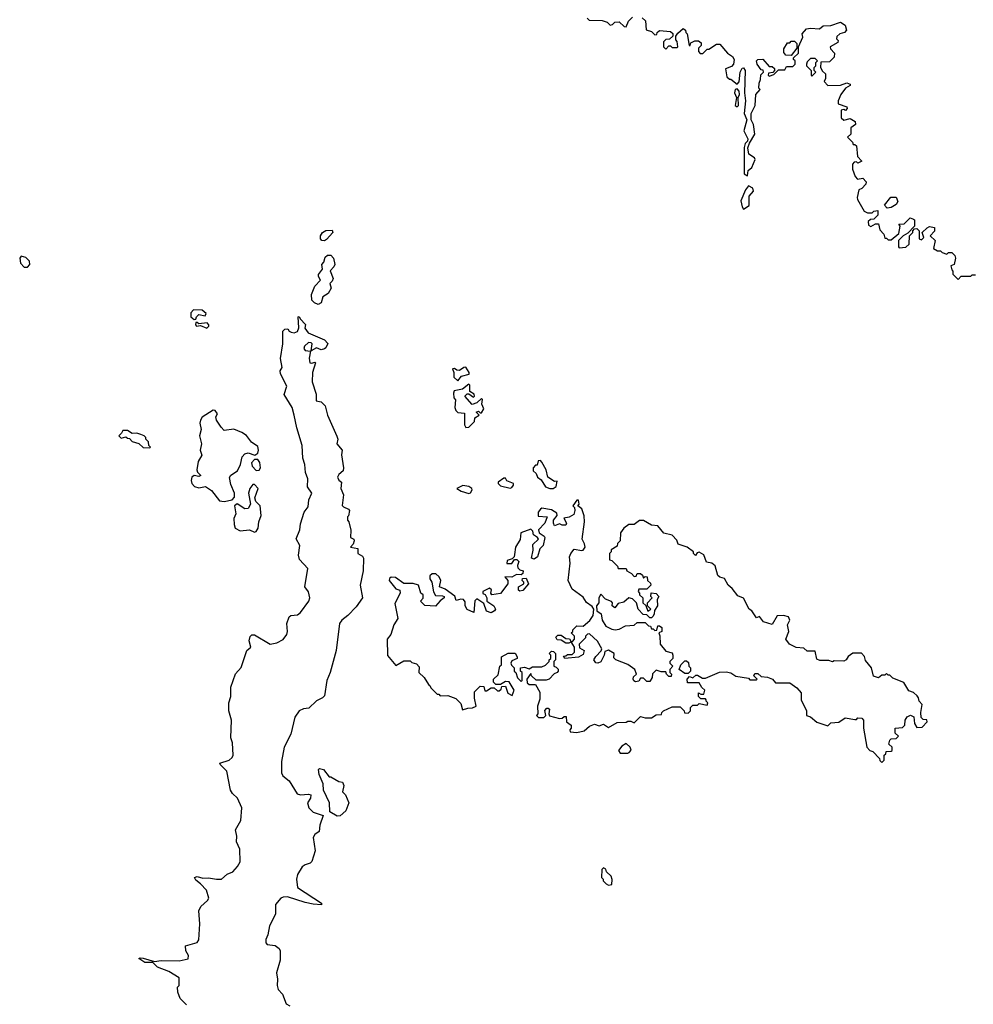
# Model space of a CAD drawing. Extents: x 2380107 to 2585170, y 384273 to 546161.
# Tile 159 of 256: x 2536406 to 2542411, y 417598 to 423795. Entities that reach past the tile are written whole.
import ezdxf

# ---------------------------------------------------------------- set-up
doc = ezdxf.new("R2010")
doc.units = 0

msp = doc.modelspace()

# ---------------------------------------------------------------- linework, layer by layer
at = {"layer": '0CON05XD'}
for points in [[(2539980, 423805), (2539991.7, 423791.7), (2540075, 423790), (2540105, 423780), (2540125, 423760), (2540140, 423765), (2540155, 423780), (2540181.7, 423781.7), (2540211.7, 423751.7), (2540225, 423750), (2540240, 423785), (2540265, 423810)], [(2540327, 423807), (2540347, 423787), (2540351.7, 423731.7), (2540385, 423720), (2540405, 423700), (2540418.3, 423701.7), (2540420, 423715), (2540435, 423727.5), (2540505, 423720), (2540518.3, 423708.3), (2540518.3, 423691.7), (2540498.3, 423671.7), (2540475, 423670), (2540460, 423655), (2540460, 423625), (2540475, 423610), (2540495, 423630), (2540505, 423630), (2540515, 423620), (2540545, 423620), (2540550, 423625), (2540547, 423657), (2540538.3, 423668.3), (2540538.3, 423691.7), (2540550, 423710), (2540585, 423740), (2540598.3, 423728.3), (2540600, 423715), (2540610, 423705), (2540621.7, 423631.7), (2540628.3, 423631.7), (2540631.7, 423648.3), (2540658.3, 423661.7), (2540681.7, 423661.7), (2540698.3, 423648.3), (2540698.3, 423631.7), (2540680, 423615), (2540680, 423595), (2540691.7, 423581.7), (2540708.3, 423581.7), (2540735, 423610), (2540745, 423610), (2540795, 423640), (2540815, 423640), (2540862.5, 423585), (2540894.3, 423564.3), (2540906.2, 423545), (2540901.2, 423515), (2540889.2, 423500.8), (2540850, 423485), (2540860, 423435), (2540875, 423420), (2540885, 423420), (2540925, 423390), (2540936.1, 423403.9), (2540943.3, 423465), (2540955, 423490), (2540965, 423492.5), (2540973.8, 423475), (2540970, 423335), (2540977.5, 423285), (2540968.1, 423205), (2540984.4, 423165), (2540967.1, 423095), (2540992, 423045), (2540988.8, 423031.2), (2540973.8, 423015), (2540969.3, 422990.7), (2540967.5, 422825), (2540988.3, 422811.7), (2540993.8, 422845), (2541016.7, 422865), (2541037.5, 422915), (2541032.5, 422925), (2540998, 422948), (2540991.2, 422988.8), (2541001.2, 423018.8), (2541036.4, 423073.6), (2541027.5, 423135), (2541012, 423165), (2541012.5, 423205), (2541037.5, 423255), (2541042.5, 423325), (2541070, 423355), (2541060, 423365), (2541062.5, 423395), (2541071.7, 423418.3), (2541073, 423447), (2541090, 423465), (2541088.3, 423478.3), (2541075, 423480), (2541050, 423515), (2541046.2, 423535), (2541055, 423543.8), (2541086.2, 423546.2), (2541125, 423500), (2541145, 423500), (2541158.3, 423488.3), (2541160, 423475), (2541148.3, 423461.7), (2541121.7, 423458.3), (2541120, 423445), (2541125, 423440), (2541155, 423450), (2541185, 423480), (2541225, 423480), (2541235, 423500), (2541275, 423500), (2541290, 423515), (2541290, 423535), (2541280, 423545), (2541280, 423555), (2541310, 423585), (2541310, 423625), (2541337.5, 423685), (2541333, 423707), (2541361.7, 423738.3), (2541385, 423742.5), (2541441.7, 423738.3), (2541465, 423756.7), (2541515, 423757.5), (2541575, 423780), (2541605, 423760), (2541611.7, 423728.3), (2541600, 423715), (2541570, 423705), (2541551.7, 423688.3), (2541550, 423675), (2541560, 423665), (2541558.3, 423651.7), (2541510, 423625), (2541511.7, 423611.7), (2541537.5, 423585), (2541535, 423560), (2541505, 423530), (2541451.7, 423528.3), (2541450, 423495), (2541461.7, 423471.7), (2541480, 423455), (2541480, 423425), (2541472.5, 423405), (2541495, 423380), (2541575, 423382.5), (2541615, 423397.5), (2541635, 423390), (2541635, 423380), (2541607, 423363), (2541576.7, 423323.3), (2541560, 423285), (2541560, 423265), (2541615, 423247.5), (2541617.5, 423235), (2541607, 423223), (2541595, 423230), (2541580, 423225), (2541578.3, 423178.3), (2541595, 423162.5), (2541635, 423172.5), (2541667.5, 423155), (2541670, 423135), (2541640, 423115), (2541640, 423075), (2541620, 423055), (2541650, 423025), (2541655, 423010), (2541665, 423010), (2541675, 423000), (2541683, 422933), (2541710, 422905), (2541685, 422892.5), (2541675, 422900), (2541661.7, 422898.3), (2541650, 422885), (2541650, 422855), (2541668.3, 422808.3), (2541681.7, 422791.7), (2541715, 422797.5), (2541736.7, 422775), (2541735, 422760), (2541708.3, 422731.7), (2541690, 422725), (2541680, 422675), (2541683, 422663), (2541725, 422590), (2541745, 422580), (2541775, 422580), (2541785, 422590), (2541810, 422595), (2541810, 422565), (2541785, 422540), (2541763, 422537), (2541750, 422525), (2541751.7, 422501.7), (2541765, 422492.5), (2541795, 422510), (2541815, 422510), (2541823, 422473), (2541847.5, 422445), (2541855, 422420), (2541865, 422420), (2541875, 422410), (2541895, 422410), (2541941.7, 422448.3), (2541950, 422495), (2541941.7, 422508.3), (2541975, 422510), (2542013, 422547), (2542035, 422540), (2542040, 422535), (2542040, 422495), (2541998.3, 422451.7), (2541970, 422435), (2541940, 422405), (2541940, 422365), (2541945, 422360), (2541987, 422363), (2542008.3, 422381.7), (2542010, 422435), (2542030, 422455), (2542030, 422465), (2542041.7, 422478.3), (2542055, 422480), (2542070, 422465), (2542070, 422415), (2542085, 422410), (2542100, 422425), (2542090, 422455), (2542120, 422485), (2542135, 422492.5), (2542167, 422487), (2542167, 422463), (2542140, 422435), (2542170, 422405), (2542160, 422355), (2542185, 422340), (2542205, 422340), (2542215, 422330), (2542245, 422320), (2542255, 422330), (2542275, 422330), (2542295, 422310), (2542300, 422295), (2542290, 422255), (2542270, 422245), (2542275, 422220)], [(2541265, 423570), (2541231.7, 423571.7), (2541218.3, 423588.3), (2541218.3, 423611.7), (2541241.7, 423648.3), (2541255, 423650), (2541265, 423660), (2541285, 423660), (2541300, 423645), (2541300, 423615), (2541265, 423570)], [(2541395, 423440), (2541420, 423465), (2541410, 423475), (2541410, 423495), (2541420, 423505), (2541420, 423525), (2541430, 423535), (2541415, 423550), (2541385, 423550), (2541365, 423530), (2541360, 423515), (2541360, 423505), (2541390, 423475), (2541390, 423445), (2541395, 423440)], [(2540925, 423247.5), (2540932.5, 423255), (2540930, 423305), (2540940, 423325), (2540936.7, 423345), (2540925, 423360), (2540912.5, 423355), (2540907.5, 423335), (2540920, 423305), (2540912.5, 423255), (2540925, 423247.5)], [(2540965, 422602.5), (2541000, 422625), (2541000, 422685), (2541026.2, 422715), (2541022.5, 422735), (2540995, 422750), (2540977.5, 422725), (2540947.5, 422655), (2540955, 422617.5), (2540965, 422602.5)], [(2541868.3, 422608.3), (2541853, 422627), (2541891.7, 422678.3), (2541925, 422677.5), (2541935, 422650), (2541925, 422632.5), (2541895, 422613.3), (2541868.3, 422608.3)], [(2538325, 422402.5), (2538310, 422405), (2538300, 422415), (2538300, 422435), (2538312.5, 422455), (2538335, 422468.8), (2538375, 422470), (2538377.5, 422455), (2538339.3, 422410.7), (2538325, 422402.5)], [(2536435, 422236.7), (2536455, 422237.5), (2536470, 422255), (2536468.8, 422275), (2536445, 422298.8), (2536415, 422307.5), (2536406.4, 422293.6), (2536411.7, 422261.7), (2536435, 422236.7)], [(2538285, 422003.3), (2538263, 422013), (2538245, 422030), (2538243.3, 422065), (2538265, 422117.5), (2538300, 422155), (2538288.3, 422178.3), (2538288.3, 422191.7), (2538312.5, 422225), (2538310, 422255), (2538321.7, 422268.3), (2538329.3, 422300.7), (2538345, 422312.5), (2538365, 422312.5), (2538382.5, 422295), (2538390, 422255), (2538385, 422240), (2538362.5, 422215), (2538380, 422165), (2538375, 422150), (2538360, 422135), (2538367.5, 422105), (2538349.3, 422070.7), (2538315, 422050), (2538305, 422012.5), (2538285, 422003.3)], [(2542275, 422220), (2542281.7, 422211.7), (2542283, 422193), (2542315, 422160), (2542335, 422180), (2542395, 422180), (2542405, 422190), (2542425, 422190)], [(2537505, 421907.5), (2537515, 421910), (2537520, 421925), (2537535, 421940), (2537575, 421930), (2537580, 421945), (2537555, 421966.7), (2537501.7, 421968.3), (2537485, 421950), (2537483.8, 421925), (2537505, 421907.5)], [(2537885, 419924), (2537983.9, 419863.9), (2538025, 419873.3), (2538065, 419893.3), (2538088.8, 419925), (2538093.3, 419945), (2538089.2, 419995), (2538104.3, 420035.7), (2538114.4, 420045.6), (2538155, 420049.4), (2538175.4, 420064.6), (2538227.1, 420135), (2538234.4, 420155), (2538225, 420193.3), (2538201.2, 420225), (2538221.2, 420341.2), (2538167.4, 420397.4), (2538162.5, 420425), (2538170, 420485), (2538146.7, 420526.7), (2538170.6, 420585), (2538175, 420622.5), (2538198, 420695), (2538222.1, 420727.9), (2538227.5, 420772.5), (2538246, 420815), (2538218.6, 420855), (2538221.2, 420905), (2538206.2, 420945), (2538201.9, 420995), (2538188.6, 421035), (2538184.3, 421115), (2538150.8, 421225), (2538134.3, 421305), (2538122.5, 421355), (2538072.5, 421435), (2538088, 421488), (2538048.8, 421565), (2538047.5, 421585), (2538060, 421605), (2538047.7, 421662.3), (2538064.3, 421755), (2538063.3, 421835), (2538075, 421847.5), (2538095, 421850), (2538103.6, 421833.6), (2538115, 421827.5), (2538135, 421823.3), (2538155, 421832.5), (2538163.3, 421855), (2538160, 421925), (2538167, 421927), (2538171.7, 421911.7), (2538207, 421877), (2538203, 421853), (2538223.6, 421823.6), (2538325, 421780), (2538347, 421757), (2538335, 421730), (2538325, 421722.5), (2538305, 421717.5), (2538275, 421730), (2538241.7, 421711.7), (2538247.5, 421755), (2538241.7, 421761.7), (2538225, 421763.3), (2538199.3, 421740.7), (2538196.7, 421725), (2538205, 421713.3), (2538238.3, 421708.3), (2538230, 421665), (2538232.5, 421635), (2538245, 421632.5), (2538265, 421640), (2538270, 421635), (2538251.2, 421575), (2538248, 421515), (2538273, 421437), (2538272.5, 421395), (2538305, 421390), (2538330, 421365), (2538345.7, 421305), (2538404, 421174), (2538410, 421155), (2538403.8, 421125), (2538436.7, 421085), (2538433.6, 421056.4), (2538445.9, 420974.1), (2538443.3, 420955), (2538415, 420932.5), (2538406.7, 420915), (2538415, 420897.5), (2538432.5, 420885), (2538428.8, 420845), (2538445.7, 420805), (2538437.7, 420737.7), (2538445, 420728.8), (2538477.5, 420715), (2538482.5, 420705), (2538477, 420673), (2538470, 420665), (2538470, 420645), (2538480, 420635), (2538491.7, 420581.7), (2538490, 420535), (2538510, 420525), (2538512.5, 420515), (2538507, 420493), (2538490, 420475), (2538535, 420467.5), (2538536.7, 420435), (2538565, 420417.5), (2538571.2, 420405), (2538569.4, 420325), (2538549.5, 420235), (2538565.6, 420155), (2538525, 420100), (2538473.3, 420045), (2538434.7, 420015.3), (2538420.5, 419995), (2538399.2, 419825), (2538362, 419685), (2538341.4, 419635), (2538325, 419538.8), (2538313.6, 419526.4), (2538275, 419507.5), (2538228, 419462), (2538192.6, 419457.4), (2538166.5, 419445), (2538139.6, 419405), (2538113, 419297), (2538072.1, 419215), (2538054.5, 419125), (2538055.6, 419055), (2538064.3, 419035), (2538103.5, 419003.5), (2538153.1, 418923.1), (2538175, 418915.6), (2538225, 418920), (2538238.8, 418915), (2538237.5, 418895), (2538219.5, 418865), (2538226.4, 418835), (2538255, 418807.5), (2538316.7, 418785), (2538295.7, 418725), (2538292.9, 418685), (2538264.2, 418665.8), (2538255, 418646.7), (2538266, 418564), (2538245, 418496), (2538235, 418485.5), (2538203.7, 418476.3), (2538185, 418463.1), (2538156.7, 418415), (2538148.9, 418385), (2538155, 418332.5), (2538307.5, 418235), (2538306.2, 418223.8), (2538255, 418228), (2538205, 418237.5), (2538093, 418273), (2538065, 418272), (2538050, 418265), (2538017.5, 418225), (2538017.1, 418165), (2537979.1, 418090.9), (2537970, 418035), (2537956.2, 418005), (2537956.7, 417985), (2537965, 417973.3), (2538015, 417966.7), (2538039.3, 417949.3), (2538047.5, 417935), (2538046.7, 417875), (2538023.3, 417795), (2538030, 417755), (2538027.5, 417715), (2538035, 417690), (2538061.7, 417661.7), (2538085, 417600), (2538107, 417587)], [(2537585, 421852.5), (2537596.7, 421865), (2537596.7, 421875), (2537586.1, 421886.1), (2537535, 421880), (2537525, 421890), (2537515, 421890), (2537513.3, 421875), (2537520, 421865), (2537545, 421870), (2537585, 421852.5)], [(2539165, 421522.5), (2539189.3, 421550.7), (2539236.7, 421563.3), (2539237.5, 421575), (2539215, 421607.5), (2539203.3, 421606.7), (2539175, 421587.5), (2539158.3, 421588.3), (2539145, 421600), (2539131.7, 421598.3), (2539140, 421575), (2539140, 421545), (2539165, 421522.5)], [(2539215, 421227.5), (2539235, 421230), (2539270, 421265), (2539271.7, 421288.3), (2539300, 421305), (2539280, 421325), (2539295, 421330), (2539305, 421320), (2539315, 421320), (2539330, 421345), (2539317.5, 421375), (2539320, 421405), (2539315, 421410), (2539285, 421382.5), (2539255, 421373.3), (2539210, 421425), (2539225, 421440), (2539235, 421440), (2539265, 421420), (2539270, 421425), (2539268.3, 421438.3), (2539240, 421455), (2539240, 421495), (2539235, 421500), (2539195, 421470), (2539141.7, 421458.3), (2539137.5, 421445), (2539140, 421415), (2539151.7, 421401.7), (2539147.5, 421355), (2539153.3, 421335), (2539165, 421323.3), (2539208.3, 421318.3), (2539206.7, 421245), (2539215, 421227.5)], [(2537695, 420763.3), (2537745, 420772.5), (2537760, 420790), (2537758.8, 420815), (2537735, 420870), (2537727, 420913), (2537735, 420927.5), (2537777.5, 420955), (2537796.7, 420995), (2537806.4, 421043.6), (2537825, 421063.3), (2537845, 421068.8), (2537887, 421053), (2537905, 421067.5), (2537910, 421085), (2537905, 421107.5), (2537866.1, 421136.1), (2537835, 421177.5), (2537806.1, 421196.1), (2537755, 421217.5), (2537695, 421210), (2537675, 421230), (2537646.7, 421275), (2537642.5, 421295), (2537652.5, 421315), (2537637.5, 421335), (2537625, 421336.2), (2537556.2, 421293.8), (2537544.4, 421275), (2537541.5, 421255), (2537549.2, 421215), (2537538.6, 421175), (2537552, 421125), (2537542.5, 421085), (2537552.5, 421055), (2537530, 421015), (2537522, 420962), (2537526.2, 420946.2), (2537547.5, 420925), (2537535, 420920), (2537505, 420926.7), (2537491.2, 420915), (2537485.8, 420895), (2537490.8, 420875), (2537507.4, 420857.4), (2537535, 420848.6), (2537576.7, 420856.7), (2537615, 420832.5), (2537665, 420767.5), (2537695, 420763.3)], [(2537225, 421100), (2537230, 421105), (2537220, 421115), (2537218.3, 421138.3), (2537200, 421155), (2537200, 421165), (2537190, 421175), (2537170, 421185), (2537145, 421192.5), (2537115, 421190), (2537085, 421210), (2537055, 421210), (2537048.3, 421191.7), (2537030, 421175), (2537045, 421160), (2537075, 421170), (2537085, 421160), (2537098.3, 421158.3), (2537115, 421140), (2537157, 421127), (2537185, 421102.5), (2537225, 421100)], [(2537895, 420956.7), (2537915, 420960), (2537923.3, 420975), (2537917.7, 421007.7), (2537905, 421027.5), (2537885, 421027.5), (2537866.7, 421005), (2537870, 420985), (2537895, 420956.7)], [(2539765, 420843.3), (2539783.6, 420856.4), (2539790, 420890), (2539775, 420887.5), (2539732.5, 420915), (2539721.7, 420961.7), (2539695, 421010), (2539685, 421020), (2539671.7, 421018.3), (2539665, 420990), (2539655, 420990), (2539640, 420975), (2539640, 420955), (2539659.3, 420939.3), (2539667.5, 420915), (2539689.2, 420899.2), (2539716.7, 420855), (2539745, 420843.3), (2539765, 420843.3)], [(2539495, 420846.7), (2539505, 420850), (2539516, 420865), (2539516.1, 420876.1), (2539473, 420893), (2539465, 420910), (2539455, 420910), (2539420, 420885), (2539420, 420875), (2539435, 420860), (2539495, 420846.7)], [(2537885, 420570), (2537895, 420573.3), (2537908.8, 420595), (2537912.5, 420635), (2537927.5, 420675), (2537920, 420735), (2537892.5, 420762.5), (2537886.2, 420785), (2537907.5, 420845), (2537885, 420870), (2537875, 420870), (2537856.4, 420843.6), (2537846.7, 420815), (2537858.8, 420745), (2537845, 420717.5), (2537825, 420716.7), (2537775, 420747.5), (2537760, 420735), (2537767.5, 420685), (2537755.8, 420655), (2537757.3, 420617.3), (2537763.8, 420595), (2537795, 420578.6), (2537853.6, 420583.6), (2537885, 420570)], [(2539235, 420812.5), (2539245, 420816.7), (2539256.2, 420835), (2539253.3, 420845), (2539235, 420856.2), (2539197, 420863), (2539160, 420845), (2539186.4, 420826.4), (2539235, 420812.5)], [(2541835, 419120), (2541850, 419135), (2541850, 419165), (2541860, 419175), (2541861.7, 419188.3), (2541895, 419190), (2541900, 419195), (2541900, 419215), (2541880, 419235), (2541885, 419260), (2541895, 419267.5), (2541925, 419270), (2541940, 419285), (2541920, 419305), (2541920, 419335), (2541965, 419340), (2541980, 419355), (2541982.5, 419385), (2541995, 419407.5), (2542015, 419416.7), (2542036.4, 419406.4), (2542040, 419365), (2542055, 419340), (2542088.3, 419341.7), (2542120, 419375), (2542118.3, 419388.3), (2542095, 419390), (2542083, 419403), (2542080, 419435), (2542090, 419485), (2542070, 419505), (2542067, 419527), (2542058.3, 419538.3), (2542035, 419560), (2542005, 419570), (2541973, 419623), (2541905, 419650), (2541885, 419670), (2541875, 419670), (2541865, 419680), (2541855, 419670), (2541835, 419670), (2541815, 419652.5), (2541783.6, 419663.6), (2541770, 419715), (2541731.7, 419761.7), (2541727, 419787), (2541707, 419807), (2541653, 419807), (2541623.6, 419786.4), (2541610, 419765), (2541595, 419757.5), (2541535, 419760), (2541525, 419752.5), (2541501.7, 419761.7), (2541445, 419762.5), (2541425, 419770), (2541415, 419820), (2541365, 419820), (2541345, 419840), (2541295, 419842.5), (2541253.3, 419863.3), (2541230, 419895), (2541249.2, 419945), (2541241.4, 419985), (2541256.2, 420015), (2541247, 420037), (2541215, 420045.8), (2541176.4, 420043.6), (2541145, 419987.5), (2541090, 420005), (2541065, 420037.5), (2541045, 420030), (2541017.5, 420075), (2541000, 420085), (2540963.9, 420153.9), (2540928.3, 420168.3), (2540892.5, 420215), (2540867.5, 420235), (2540845, 420277.5), (2540815, 420286.7), (2540803, 420297), (2540785, 420357.5), (2540765, 420373.3), (2540730.7, 420380.7), (2540715, 420426.7), (2540685, 420442.5), (2540671.7, 420438.3), (2540661.7, 420421.7), (2540650, 420435), (2540650, 420445), (2540610, 420475), (2540553.6, 420493.6), (2540545, 420520), (2540515, 420550), (2540462.5, 420562.5), (2540425, 420610), (2540385, 420612.5), (2540335, 420642.5), (2540308.3, 420641.7), (2540275, 420617.5), (2540243, 420617), (2540210, 420595), (2540190, 420565), (2540187.5, 420515), (2540171.7, 420498.3), (2540168.3, 420481.7), (2540131.7, 420458.3), (2540130, 420445), (2540120, 420435), (2540120, 420395), (2540135, 420390), (2540170, 420355), (2540175, 420340), (2540225, 420340), (2540230, 420325), (2540258.3, 420308.3), (2540275, 420290), (2540288.3, 420291.7), (2540295, 420310), (2540315, 420310), (2540328.3, 420298.3), (2540335, 420280), (2540345, 420290), (2540358.3, 420288.3), (2540360, 420265), (2540378.3, 420248.3), (2540380, 420235), (2540355, 420210), (2540305, 420210), (2540300, 420195), (2540310, 420185), (2540310, 420175), (2540330, 420155), (2540330, 420125), (2540348.3, 420108.3), (2540361.7, 420071.7), (2540380, 420085), (2540360, 420105), (2540360, 420125), (2540390, 420155), (2540380, 420165), (2540381.7, 420188.3), (2540415, 420182.5), (2540430, 420165), (2540420, 420145), (2540422.5, 420105), (2540403, 420077), (2540402.5, 420055), (2540395, 420040), (2540385, 420030), (2540375, 420030), (2540355, 420050), (2540331.7, 420051.7), (2540300, 420085), (2540290, 420125), (2540265, 420150), (2540243, 420157), (2540210.7, 420129.3), (2540175, 420120), (2540155, 420093.3), (2540137.5, 420105), (2540140, 420125), (2540133, 420133), (2540095, 420147.5), (2540065, 420180), (2540052.5, 420155), (2540052.5, 420125), (2540037.5, 420105), (2540040, 420075), (2540067.5, 420055), (2540073.3, 420015), (2540097.9, 419977.9), (2540135, 419957.8), (2540155.4, 419955.4), (2540180.9, 419959.1), (2540220.7, 419979.3), (2540276.4, 419983.6), (2540295, 420000), (2540345, 420000), (2540365, 419980), (2540378.3, 419978.3), (2540385, 419960), (2540395, 419960), (2540405, 419950), (2540418.3, 419951.7), (2540425, 419980), (2540435, 419980), (2540449.3, 419969.3), (2540450, 419945), (2540430, 419935), (2540437.5, 419917.5), (2540440, 419865), (2540475, 419820), (2540515, 419810), (2540520, 419795), (2540520, 419775), (2540500, 419755), (2540500, 419745), (2540520, 419725), (2540500, 419705), (2540500, 419685), (2540510, 419675), (2540508.3, 419661.7), (2540495, 419660), (2540480, 419675), (2540475, 419690), (2540445, 419690), (2540415, 419700), (2540391.7, 419678.3), (2540390, 419655), (2540375, 419630), (2540355, 419630), (2540335, 419650), (2540315, 419650), (2540305, 419632.5), (2540285, 419627.5), (2540273.6, 419633.6), (2540270, 419645), (2540271.7, 419658.3), (2540290, 419675), (2540280, 419705), (2540236.7, 419736.7), (2540160, 419765), (2540148.3, 419778.3), (2540150, 419805), (2540115, 419827.5), (2540091.7, 419818.3), (2540087.5, 419795), (2540065.9, 419754.1), (2540046.1, 419743.9), (2540035, 419747.5), (2540022.5, 419765), (2540033.6, 419786.4), (2540068.3, 419821.7), (2540072.5, 419835), (2540043.9, 419883.9), (2539995, 419930), (2539981.7, 419928.3), (2539970, 419915), (2539970, 419905), (2539930, 419865), (2539931.7, 419841.7), (2539960, 419825), (2539955, 419800), (2539925, 419782.5), (2539840, 419775), (2539831.7, 419788.3), (2539845, 419790), (2539855, 419800), (2539885, 419800), (2539900, 419815), (2539900, 419845), (2539880, 419880), (2539865, 419870), (2539845, 419870), (2539815, 419890), (2539791.7, 419891.7), (2539781.7, 419908.3), (2539795, 419920), (2539815, 419920), (2539845, 419900), (2539868.3, 419898.3), (2539880, 419880), (2539888.3, 419881.7), (2539900, 419895), (2539900, 419915), (2539880, 419935), (2539890, 419945), (2539890, 419955), (2539915, 419980), (2539955, 419977.5), (2539996.4, 420013.6), (2540017.5, 420045), (2540022.5, 420085), (2540010.7, 420100.7), (2539975, 420126.7), (2539955, 420160), (2539885, 420210), (2539860, 420265), (2539872.5, 420375), (2539867.5, 420415), (2539877.5, 420435), (2539898.3, 420461.7), (2539945.9, 420454.1), (2539955, 420456.7), (2539966.2, 420475), (2539963.3, 420495), (2539947.5, 420525), (2539962.5, 420635), (2539961.7, 420671.7), (2539946.1, 420716.1), (2539920, 420735), (2539930, 420745), (2539925, 420770), (2539915, 420770), (2539890, 420735), (2539900, 420725), (2539902.5, 420705), (2539895, 420680), (2539867, 420663), (2539833, 420657), (2539850, 420625), (2539845, 420612.5), (2539823, 420613), (2539805, 420622.5), (2539775, 420610), (2539767.5, 420625), (2539767.5, 420645), (2539790, 420675), (2539788.3, 420688.3), (2539755, 420710), (2539695, 420720), (2539685, 420713.3), (2539672, 420695), (2539670.7, 420670.7), (2539727.5, 420665), (2539713.6, 420626.4), (2539673.3, 420585), (2539677.5, 420565), (2539710, 420545), (2539712.5, 420535), (2539702.5, 420485), (2539682.5, 420465), (2539667.5, 420415), (2539645, 420400), (2539630, 420405), (2539640, 420455), (2539638.3, 420491.7), (2539672.5, 420525), (2539666.4, 420536.4), (2539641.7, 420551.7), (2539637.5, 420575), (2539625, 420587.5), (2539562.5, 420565), (2539557, 420523), (2539527.5, 420475), (2539521.7, 420428.3), (2539520, 420415), (2539508.3, 420401.7), (2539475, 420390), (2539473, 420373), (2539505, 420372.5), (2539521.7, 420398.3), (2539537, 420397), (2539550, 420385), (2539540.7, 420359.3), (2539543.3, 420345), (2539555, 420332.5), (2539576.4, 420326.4), (2539575, 420310), (2539565, 420300), (2539535, 420302.5), (2539505, 420286.7), (2539461.7, 420288.3), (2539480, 420265), (2539480, 420245), (2539435, 420183.8), (2539380, 420175), (2539372.5, 420185), (2539377, 420207), (2539365, 420217.5), (2539322.5, 420195), (2539323.3, 420183.3), (2539336.7, 420176.7), (2539347, 420157), (2539347.5, 420135), (2539392.5, 420105), (2539402.5, 420085), (2539396.4, 420073.6), (2539375, 420062.5), (2539345, 420072.5), (2539329.3, 420119.3), (2539285, 420150), (2539273.3, 420136.7), (2539266.7, 420063.3), (2539225, 420082.5), (2539212.5, 420105), (2539211.7, 420131.7), (2539200, 420145), (2539185, 420147.5), (2539155, 420140), (2539146.4, 420166.4), (2539085, 420210), (2539050, 420225), (2539057.5, 420265), (2539048.3, 420288.3), (2539026.4, 420306.4), (2539003.6, 420306.4), (2538990, 420295), (2538990, 420275), (2539002.5, 420255), (2539013, 420193), (2539025, 420170), (2539069.3, 420169.3), (2539080, 420165), (2539080, 420155), (2539053.6, 420136.4), (2539025, 420103.3), (2538958.3, 420108.3), (2538930, 420135), (2538947, 420153), (2538947.5, 420175), (2538932.5, 420185), (2538917.5, 420235), (2538885, 420246.2), (2538826.1, 420246.1), (2538773.8, 420283.8)], [(2538773.8, 420283.8), (2538745, 420286.7), (2538735, 420277.5), (2538733.8, 420265), (2538775, 420212.5), (2538800, 420205), (2538802.5, 420185), (2538769.5, 420120.5), (2538787.5, 420025), (2538763, 419987), (2538742.5, 419925), (2538720, 419895), (2538723, 419793), (2538775, 419730), (2538825, 419760), (2538865, 419760), (2538875, 419750), (2538905, 419740), (2538921.7, 419721.7), (2538920, 419685), (2538952.5, 419655), (2538980.7, 419610.7), (2538990, 419605), (2538995, 419590), (2539035, 419550), (2539045, 419550), (2539055, 419540), (2539101.7, 419541.7), (2539153, 419523), (2539185, 419490), (2539195, 419450), (2539228.3, 419461.7), (2539257, 419463), (2539280, 419475), (2539270, 419525), (2539270, 419565), (2539305, 419600), (2539328.3, 419598.3), (2539335, 419570), (2539345, 419570), (2539375, 419590), (2539395, 419590), (2539415, 419570), (2539425, 419570), (2539438.3, 419581.7), (2539441.7, 419598.3), (2539465, 419600), (2539480, 419555), (2539508.3, 419541.7), (2539520, 419575), (2539488.3, 419628.3), (2539465, 419630), (2539435, 419610), (2539405, 419610), (2539390, 419625), (2539390, 419645), (2539418.3, 419671.7), (2539430, 419725), (2539440, 419735), (2539440, 419785), (2539482.5, 419807.5), (2539527, 419807), (2539540, 419785), (2539540, 419775), (2539505, 419760), (2539500, 419745), (2539503, 419733), (2539520, 419715), (2539520, 419695), (2539530, 419685), (2539541.7, 419651.7), (2539565, 419630), (2539570, 419635), (2539570, 419685), (2539560, 419695), (2539560, 419715), (2539585, 419720), (2539615, 419710), (2539635, 419722.5), (2539695, 419722.5), (2539717, 419733), (2539740, 419755), (2539740, 419765), (2539750, 419775), (2539750, 419795), (2539740, 419805), (2539755, 419820), (2539768.3, 419818.3), (2539780, 419805), (2539780, 419765), (2539770, 419755), (2539770, 419725), (2539785, 419720), (2539797, 419707), (2539797.5, 419695), (2539790, 419685), (2539771.7, 419678.3), (2539740, 419645), (2539721.7, 419638.3), (2539658.3, 419638.3), (2539630, 419665), (2539625, 419680), (2539600, 419645), (2539601.7, 419621.7), (2539615, 419610), (2539655, 419610), (2539681.7, 419561.7), (2539681.7, 419518.3), (2539667.5, 419475), (2539670, 419425), (2539660, 419415), (2539673, 419403), (2539707, 419403), (2539720, 419415), (2539713, 419447), (2539725, 419462.5), (2539735, 419462.5), (2539742.5, 419455), (2539737.5, 419425), (2539743, 419413), (2539805, 419397.5), (2539821.7, 419398.3), (2539835, 419410), (2539848.3, 419408.3), (2539850, 419375), (2539880, 419355), (2539880, 419335), (2539870, 419325), (2539871.7, 419311.7), (2539915, 419307.5), (2539961.7, 419318.3), (2539995, 419347.5), (2540025, 419360), (2540055, 419350), (2540081.7, 419361.7), (2540115, 419340), (2540168.3, 419371.7), (2540225, 419372.5), (2540235, 419380), (2540255, 419380), (2540275, 419370), (2540315, 419410), (2540345, 419400), (2540385, 419400), (2540415, 419420), (2540448.3, 419421.7), (2540450, 419435), (2540460, 419445), (2540515, 419470), (2540565, 419470), (2540590, 419445), (2540591.7, 419431.7), (2540615, 419430), (2540630, 419445), (2540630, 419465), (2540645, 419480), (2540675, 419480), (2540685, 419490), (2540735, 419480), (2540740, 419495), (2540730, 419505), (2540730, 419515), (2540725, 419520), (2540695, 419520), (2540680, 419535), (2540681.7, 419558.3), (2540695, 419550), (2540715, 419550), (2540720, 419575), (2540701.7, 419591.7), (2540685, 419620), (2540611.7, 419621.7), (2540610, 419645), (2540625, 419660), (2540645, 419652.5), (2540665, 419670), (2540675, 419670), (2540705, 419650), (2540725, 419650), (2540812.7, 419687.3), (2540855, 419691.2), (2540883.6, 419683.6), (2540915, 419662.5), (2540995, 419650), (2541005, 419640), (2541045, 419640), (2541050, 419645), (2541030, 419665), (2541035, 419680), (2541055, 419680), (2541075, 419660), (2541116, 419656), (2541147.5, 419645), (2541165, 419620), (2541255, 419620), (2541299.3, 419589.3), (2541327, 419557), (2541327.5, 419515), (2541360, 419445), (2541360, 419415), (2541387, 419407), (2541425, 419372.5), (2541495, 419350), (2541515, 419370), (2541565, 419372.5), (2541605, 419400), (2541665, 419390), (2541675, 419390), (2541685, 419400), (2541708.3, 419398.3), (2541720, 419385), (2541720, 419335), (2541740, 419215), (2541760, 419195), (2541778.3, 419188.3), (2541820, 419145), (2541821.7, 419131.7), (2541835, 419120)], [(2539555, 420197.5), (2539547.5, 420205), (2539547.5, 420225), (2539580, 420245), (2539580, 420255), (2539570, 420265), (2539571.7, 420278.3), (2539595, 420280), (2539610, 420245), (2539575, 420202.5), (2539555, 420197.5)], [(2537457.5, 417595), (2537417.5, 417635), (2537403, 417673), (2537400, 417705), (2537410, 417715), (2537410, 417765), (2537345, 417803.3), (2537275, 417831.2), (2537245, 417860), (2537195, 417860), (2537157.5, 417885), (2537165, 417890), (2537185, 417888), (2537255, 417867.5), (2537297, 417873), (2537411.7, 417871.7), (2537466.4, 417883.6), (2537470, 417905), (2537452.5, 417935), (2537450, 417965), (2537523.9, 417986.1), (2537535, 418002.5), (2537540, 418105), (2537534.5, 418185.5), (2537546.6, 418213.4), (2537589.5, 418250.5), (2537596.7, 418265), (2537583.8, 418315), (2537545, 418356.7), (2537515, 418378.8), (2537506.7, 418395), (2537525, 418402), (2537560.5, 418390.5), (2537595, 418394), (2537645, 418384.2), (2537677.5, 418385), (2537713.9, 418416.1), (2537749.3, 418430.7), (2537778.8, 418465), (2537794, 418495), (2537793, 418573), (2537770.7, 418620.7), (2537773.3, 418655), (2537766, 418695), (2537799.1, 418755), (2537805.5, 418835), (2537778.9, 418895), (2537745.6, 418925), (2537734.4, 418945), (2537711.1, 419065), (2537670, 419105), (2537667.5, 419115), (2537725, 419134.2), (2537745, 419150), (2537751.4, 419165), (2537747, 419243), (2537735.6, 419275.6), (2537740.5, 419385), (2537724.4, 419445), (2537723.1, 419495), (2537735.5, 419535), (2537736.8, 419593.2), (2537765, 419676.7), (2537801.7, 419718.3), (2537836.4, 419823.6), (2537862.5, 419845), (2537852, 419885), (2537858.3, 419911.7), (2537867.3, 419922.7), (2537885, 419924)], [(2540615, 419680), (2540595, 419680), (2540560, 419705), (2540570, 419735), (2540595, 419760), (2540605, 419760), (2540618.3, 419748.3), (2540620, 419725), (2540630, 419715), (2540630, 419695), (2540615, 419680)], [(2540235, 419177.5), (2540245, 419182.5), (2540257, 419197), (2540250, 419215), (2540225, 419240), (2540197, 419223), (2540177.5, 419195), (2540188.3, 419178.3), (2540235, 419177.5)], [(2538405, 418782), (2538359.2, 418809.2), (2538358.1, 418865), (2538320, 418945), (2538317.5, 418985), (2538291.2, 419045), (2538287.5, 419075), (2538295, 419082.5), (2538320, 419075), (2538355, 419030), (2538365, 419030), (2538415, 419000), (2538440, 418995), (2538447.5, 418975), (2538440, 418935), (2538457, 418917), (2538480, 418865), (2538460, 418815), (2538425, 418784), (2538405, 418782)], [(2540115, 418347.5), (2540135, 418352.5), (2540137, 418383), (2540130, 418405), (2540101.7, 418431.7), (2540098.3, 418448.3), (2540083, 418457), (2540072.5, 418445), (2540070, 418395), (2540080, 418385), (2540080, 418375), (2540100, 418355), (2540115, 418347.5)]]:
    msp.add_lwpolyline(points, dxfattribs=at)

doc.saveas('drawing.dxf')
